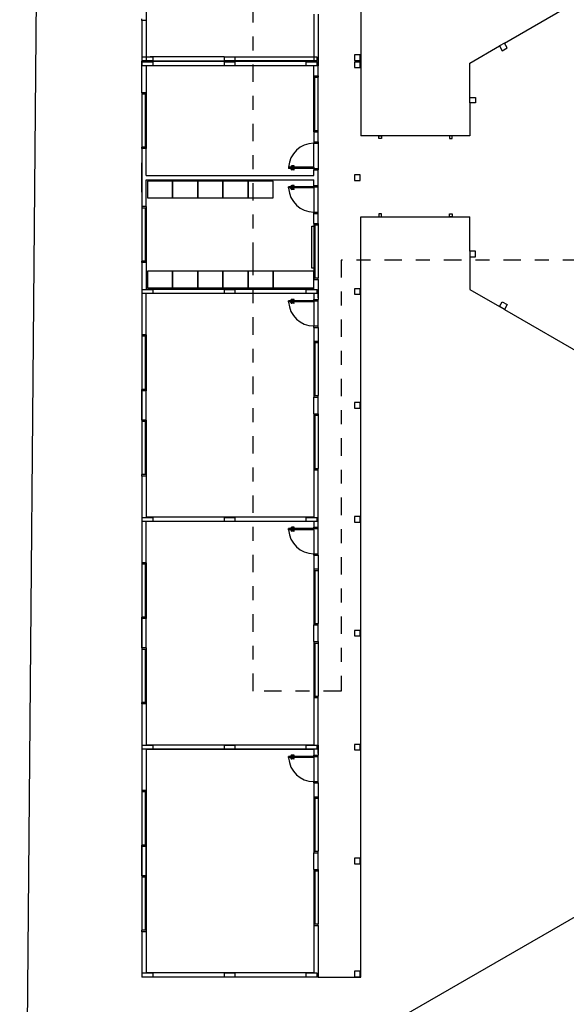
# Model space of a CAD drawing. Header units: millimetres. Extents: x 0 to 354, y 0 to 59.
# Tile 18 of 84: x 69 to 73, y 40 to 47. Entities that reach past the tile are written whole.
import ezdxf

# ---------------------------------------------------------------- set-up
doc = ezdxf.new("R2010")
doc.units = ezdxf.units.MM
doc.linetypes.add('DASHDOT', pattern=[1, 0.5, -0.25, 0, -0.25])
doc.layers.add('ARQ-HTC', color=9, linetype='Continuous')

msp = doc.modelspace()

# ---------------------------------------------------------------- linework, layer by layer
at = {"color": 2, "linetype": 'DASHDOT', "ltscale": 0.25}
msp.add_lwpolyline([(71.4527, 45.6006), (71.4527, 42.5164), (70.8239, 42.5164), (70.8239, 45.6006), (70.8262, 53.9926), (80.3908, 53.9926), (80.3885, 45.6006)], close=True, dxfattribs=at)
at = {"layer": 'ARQ-HTC', "color": 1, "linetype": 'Continuous'}
for p, q in [((69.3295, 54.0385), (69.1553, 34.0982)), ((71.5934, 51.9102), (71.5934, 46.4902)), ((71.5934, 48.6152), (71.5934, 47.0252)), ((72.6207, 47.1529), (73.7764, 47.8202)), ((70.0584, 47.7152), (70.0584, 47.3152)), ((71.2584, 47.3602), (71.2584, 47.0202)), ((71.2884, 47.3602), (71.2884, 46.9902)), ((70.0284, 47.3152), (70.0284, 47.3252)), ((70.0284, 47.3152), (70.0284, 46.9902)), ((70.0584, 47.3152), (70.0284, 47.3152)), ((70.0584, 47.3152), (70.0584, 47.0202)), ((72.3734, 47.0102), (72.5861, 47.1329)), ((72.6207, 47.1529), (72.5861, 47.1329)), ((72.5861, 47.1329), (72.6061, 47.0983)), ((72.6407, 47.1183), (72.6207, 47.1529)), ((71.5904, 47.0682), (71.5504, 47.0682)), ((71.5504, 47.0682), (71.5504, 47.0282)), ((71.5904, 47.0282), (71.5904, 47.0682)), ((72.6061, 47.0983), (72.6407, 47.1183)), ((70.1084, 47.0522), (70.0284, 47.0522)), ((70.0284, 47.0522), (70.0284, 47.0282)), ((70.0284, 47.0282), (70.1084, 47.0282)), ((70.0284, 46.7977), (70.0284, 47.0246)), ((70.1084, 47.0172), (70.0284, 47.0172)), ((70.0284, 47.0172), (70.0284, 46.9932)), ((70.0284, 46.9932), (70.1084, 46.9932)), ((71.2584, 47.0202), (70.0584, 47.0202)), ((71.2584, 47.0202), (70.0584, 47.0202)), ((71.2584, 46.9902), (70.0584, 46.9902)), ((71.2584, 46.9902), (70.0584, 46.9902)), ((70.6584, 46.9902), (70.0584, 46.9902)), ((70.0584, 46.9902), (70.0584, 46.7977)), ((70.6184, 47.0553), (70.0884, 47.0553)), ((70.0884, 47.0253), (70.6184, 47.0253)), ((70.1084, 47.0282), (70.1084, 47.0522)), ((70.1084, 46.9932), (70.1084, 47.0172)), ((70.6964, 47.0522), (70.6164, 47.0522)), ((70.6164, 47.0522), (70.6164, 47.0282)), ((70.6164, 47.0282), (70.6964, 47.0282)), ((70.6964, 47.0172), (70.6164, 47.0172)), ((70.6164, 47.0172), (70.6164, 46.9932)), ((70.6164, 46.9932), (70.6964, 46.9932)), ((70.6964, 47.0282), (70.6964, 47.0522)), ((70.6964, 46.9932), (70.6964, 47.0172)), ((70.6984, 47.0553), (71.2284, 47.0553)), ((71.2284, 47.0253), (70.6984, 47.0253)), ((71.2824, 47.0522), (71.2024, 47.0522)), ((71.2024, 47.0282), (71.2824, 47.0282)), ((71.2824, 47.0172), (71.2024, 47.0172)), ((71.2024, 47.0172), (71.2024, 46.9932)), ((71.2024, 46.9932), (71.2824, 46.9932)), ((71.2584, 46.9182), (71.2584, 46.9902)), ((71.2824, 47.0282), (71.2824, 47.0522)), ((71.2824, 46.9932), (71.2824, 47.0172)), ((71.2884, 46.9182), (71.2884, 47.0202)), ((71.5504, 47.0282), (71.5904, 47.0282)), ((71.5904, 47.0172), (71.5504, 47.0172)), ((71.5504, 47.0172), (71.5504, 46.9772)), ((71.5904, 46.9772), (71.5904, 47.0172)), ((72.3734, 46.7646), (72.3734, 47.0102)), ((71.2584, 46.5182), (71.2584, 46.9182)), ((71.2584, 46.9182), (71.2884, 46.9182)), ((71.2884, 46.9182), (71.2884, 46.9082)), ((71.5504, 46.9772), (71.5904, 46.9772)), ((71.2584, 46.9082), (71.2884, 46.9082)), ((71.2644, 46.5282), (71.2644, 46.9082)), ((71.2884, 46.5282), (71.2884, 46.9082)), ((70.0584, 46.7977), (70.0284, 46.7977)), ((70.0284, 46.7977), (70.0284, 46.7877)), ((70.0284, 46.7877), (70.0284, 46.4077)), ((70.0584, 46.7877), (70.0284, 46.7877)), ((70.0524, 46.7877), (70.0524, 46.4077)), ((70.0584, 46.7977), (70.0584, 46.3977)), ((72.3734, 46.7246), (72.3734, 46.7646)), ((72.3734, 46.7646), (72.4134, 46.7646)), ((72.4134, 46.7246), (72.3734, 46.7246)), ((72.3734, 46.7246), (72.3734, 46.4902)), ((72.4134, 46.7646), (72.4134, 46.7246)), ((71.2584, 46.5282), (71.2884, 46.5282)), ((71.2584, 46.5182), (71.2884, 46.5182)), ((71.2584, 46.5182), (71.2584, 46.4463)), ((71.2884, 46.5182), (71.2884, 46.5282)), ((71.2884, 46.4463), (71.2884, 46.5182)), ((71.2584, 46.4463), (71.2884, 46.4463)), ((71.2584, 46.4463), (71.2884, 46.4463)), ((71.2584, 46.4463), (71.2584, 46.4363)), ((71.2584, 46.2643), (71.2584, 46.4363)), ((71.2584, 46.4363), (71.2884, 46.4363)), ((71.2884, 46.4463), (71.2884, 46.4363)), ((71.2884, 46.4363), (71.2884, 46.2563)), ((72.3734, 46.4902), (71.5934, 46.4902)), ((71.7234, 46.4702), (71.7234, 46.4902)), ((71.7234, 46.4902), (71.7434, 46.4902)), ((71.7434, 46.4702), (71.7234, 46.4702)), ((71.7434, 46.4902), (71.7434, 46.4702)), ((72.2284, 46.4902), (72.2284, 46.4702)), ((72.2484, 46.4902), (72.2284, 46.4902)), ((72.2284, 46.4702), (72.2484, 46.4702)), ((72.2484, 46.4702), (72.2484, 46.4902)), ((70.0584, 46.4077), (70.0284, 46.4077)), ((70.0284, 46.3977), (70.0284, 46.4077)), ((70.0284, 46.3977), (70.0284, 45.9827)), ((70.0584, 46.3977), (70.0284, 46.3977)), ((70.0584, 46.2052), (70.0584, 46.3977)), ((70.0284, 46.0852), (70.0284, 46.2952)), ((71.2584, 46.2643), (71.0784, 46.2643)), ((71.0784, 46.2643), (71.0784, 46.2563)), ((71.2584, 46.2563), (71.0784, 46.2563)), ((71.1015, 46.2653), (71.0915, 46.2653)), ((71.0915, 46.2653), (71.0915, 46.2643)), ((71.0915, 46.2553), (71.0915, 46.2563)), ((71.1015, 46.2553), (71.0915, 46.2553)), ((71.0945, 46.2683), (71.0945, 46.2653)), ((71.0945, 46.2523), (71.0945, 46.2553)), ((71.0985, 46.2683), (71.0985, 46.2653)), ((71.0985, 46.2523), (71.0985, 46.2553)), ((71.1165, 46.2743), (71.1005, 46.2743)), ((71.1165, 46.2703), (71.1005, 46.2703)), ((71.1165, 46.2503), (71.1005, 46.2503)), ((71.1165, 46.2463), (71.1005, 46.2463)), ((71.1015, 46.2653), (71.1015, 46.2643)), ((71.1015, 46.2553), (71.1015, 46.2563)), ((71.2584, 46.2643), (71.2584, 46.2563)), ((71.2584, 46.2563), (71.2884, 46.2563)), ((71.2584, 46.2563), (71.2584, 46.2463)), ((71.2584, 46.2463), (71.2884, 46.2463)), ((71.2584, 46.2052), (71.2584, 46.2463)), ((71.2584, 46.2463), (71.2884, 46.2463)), ((71.2884, 46.2563), (71.2884, 46.2463)), ((71.2884, 46.134), (71.2884, 46.2463)), ((70.0584, 46.2052), (71.2584, 46.2052)), ((70.0584, 46.1752), (71.2584, 46.1752)), ((70.0584, 45.9827), (70.0584, 46.1752)), ((70.2488, 46.1657), (70.0688, 46.1657)), ((70.0688, 46.1657), (70.0688, 46.0457)), ((70.4288, 46.1657), (70.2488, 46.1657)), ((70.2488, 46.1657), (70.2488, 46.0457)), ((70.2488, 46.0457), (70.2488, 46.1657)), ((70.4288, 46.0457), (70.4288, 46.1657)), ((70.6088, 46.1657), (70.4288, 46.1657)), ((70.4288, 46.1657), (70.4288, 46.0457)), ((70.6088, 46.0457), (70.6088, 46.1657)), ((70.7888, 46.1657), (70.6088, 46.1657)), ((70.6088, 46.1657), (70.6088, 46.0457)), ((70.9688, 46.1657), (70.7888, 46.1657)), ((70.7888, 46.1657), (70.7888, 46.0457)), ((70.7888, 46.0457), (70.7888, 46.1657)), ((70.9688, 46.0457), (70.9688, 46.1657)), ((71.2584, 46.134), (71.2584, 46.1752)), ((71.5904, 46.2102), (71.5504, 46.2102)), ((71.5504, 46.2102), (71.5504, 46.1702)), ((71.5504, 46.1702), (71.5904, 46.1702)), ((71.5904, 46.1702), (71.5904, 46.2102)), ((71.2584, 46.124), (71.0784, 46.124)), ((71.0784, 46.116), (71.0784, 46.124)), ((71.2584, 46.116), (71.0784, 46.116)), ((71.1015, 46.125), (71.0915, 46.125)), ((71.0915, 46.125), (71.0915, 46.124)), ((71.0915, 46.115), (71.0915, 46.116)), ((71.1015, 46.115), (71.0915, 46.115)), ((71.0945, 46.128), (71.0945, 46.125)), ((71.0945, 46.112), (71.0945, 46.115)), ((71.0985, 46.128), (71.0985, 46.125)), ((71.0985, 46.112), (71.0985, 46.115)), ((71.1165, 46.134), (71.1005, 46.134)), ((71.1165, 46.13), (71.1005, 46.13)), ((71.1165, 46.11), (71.1005, 46.11)), ((71.1165, 46.106), (71.1005, 46.106)), ((71.1015, 46.125), (71.1015, 46.124)), ((71.1015, 46.115), (71.1015, 46.116)), ((71.2584, 46.134), (71.2884, 46.134)), ((71.2584, 46.124), (71.2584, 46.134)), ((71.2584, 46.134), (71.2884, 46.134)), ((71.2584, 46.124), (71.2884, 46.124)), ((71.2584, 46.116), (71.2584, 46.124)), ((71.2584, 46.116), (71.2584, 45.944)), ((71.2884, 46.124), (71.2884, 46.134)), ((71.2884, 45.944), (71.2884, 46.124)), ((70.0688, 46.0457), (70.2488, 46.0457)), ((70.2488, 46.0457), (70.4288, 46.0457)), ((70.4288, 46.0457), (70.6088, 46.0457)), ((70.6088, 46.0457), (70.7888, 46.0457)), ((70.7888, 46.0457), (70.9688, 46.0457)), ((70.0584, 45.9827), (70.0284, 45.9827)), ((70.0284, 45.9827), (70.0284, 45.9727)), ((70.0584, 45.9727), (70.0284, 45.9727)), ((70.0284, 45.9727), (70.0284, 45.5927)), ((70.0524, 45.9727), (70.0524, 45.5927)), ((70.0584, 45.9827), (70.0584, 45.5827)), ((71.2584, 45.944), (71.2884, 45.944)), ((71.2584, 45.934), (71.2584, 45.944)), ((71.2584, 45.934), (71.2884, 45.934)), ((71.2584, 45.934), (71.2884, 45.934)), ((71.2584, 45.8621), (71.2584, 45.934)), ((71.2884, 45.934), (71.2884, 45.944)), ((71.2884, 45.8621), (71.2884, 45.934)), ((71.2584, 45.8621), (71.2584, 45.4621)), ((71.2584, 45.8621), (71.2884, 45.8621)), ((71.2884, 45.8621), (71.2884, 45.8521)), ((71.5934, 45.3952), (71.5934, 45.9102)), ((71.5934, 45.9102), (72.3734, 45.9102)), ((71.5934, 40.4702), (71.5934, 45.9002)), ((71.7434, 45.9302), (71.7234, 45.9302)), ((71.7234, 45.9302), (71.7234, 45.9102)), ((71.7234, 45.9102), (71.7434, 45.9102)), ((71.7434, 45.9102), (71.7434, 45.9302)), ((72.2284, 45.9102), (72.2284, 45.9302)), ((72.2284, 45.9302), (72.2484, 45.9302)), ((72.2484, 45.9102), (72.2284, 45.9102)), ((72.2484, 45.9302), (72.2484, 45.9102)), ((72.3734, 45.6642), (72.3734, 45.9102)), ((71.2447, 45.5422), (71.2447, 45.8422)), ((71.2447, 45.8422), (71.2547, 45.8422)), ((71.2584, 45.8521), (71.2884, 45.8521)), ((71.2644, 45.8521), (71.2644, 45.4721)), ((71.2884, 45.8521), (71.2884, 45.4721)), ((72.4134, 45.6642), (72.3734, 45.6642)), ((72.3734, 45.6642), (72.3734, 45.6242)), ((72.4134, 45.6242), (72.4134, 45.6642)), ((70.0284, 45.5827), (70.0284, 45.5927)), ((70.0584, 45.5927), (70.0284, 45.5927)), ((70.0284, 45.5827), (70.0284, 45.0652)), ((70.0584, 45.5827), (70.0284, 45.5827)), ((70.0584, 45.5827), (70.0584, 45.3902)), ((72.3734, 45.6242), (72.4134, 45.6242)), ((72.3734, 45.6242), (72.3734, 45.3902)), ((70.2488, 45.5219), (70.0688, 45.5219)), ((70.0688, 45.5219), (70.0688, 45.4019)), ((70.2488, 45.4019), (70.2488, 45.5219)), ((70.4288, 45.5219), (70.2488, 45.5219)), ((70.2488, 45.5219), (70.2488, 45.4019)), ((70.6088, 45.5219), (70.4288, 45.5219)), ((70.4288, 45.5219), (70.4288, 45.4019)), ((70.4288, 45.4019), (70.4288, 45.5219)), ((70.7888, 45.5219), (70.6088, 45.5219)), ((70.6088, 45.5219), (70.6088, 45.4019)), ((70.6088, 45.4019), (70.6088, 45.5219)), ((70.7888, 45.4019), (70.7888, 45.5219)), ((70.9688, 45.5219), (70.7888, 45.5219)), ((70.7888, 45.5219), (70.7888, 45.4019)), ((70.9688, 45.4019), (70.9688, 45.5219)), ((71.2584, 45.5219), (70.9688, 45.5219)), ((70.9688, 45.5219), (70.9688, 45.4019)), ((71.2547, 45.5422), (71.2447, 45.5422)), ((71.2584, 45.4019), (71.2584, 45.5219)), ((71.2584, 45.4721), (71.2884, 45.4721)), ((71.2584, 45.4621), (71.2884, 45.4621)), ((71.2584, 45.3902), (71.2584, 45.4621)), ((71.2884, 45.4621), (71.2884, 45.4721)), ((71.2884, 45.4621), (71.2884, 45.319)), ((70.1084, 45.3872), (70.0284, 45.3872)), ((70.0284, 45.3872), (70.0284, 45.3632)), ((71.2584, 45.3902), (70.0584, 45.3902)), ((70.0688, 45.4019), (70.2488, 45.4019)), ((70.1084, 45.3632), (70.1084, 45.3872)), ((70.2488, 45.4019), (70.4288, 45.4019)), ((70.4288, 45.4019), (70.6088, 45.4019)), ((70.6088, 45.4019), (70.7888, 45.4019)), ((70.6964, 45.3872), (70.6164, 45.3872)), ((70.6164, 45.3872), (70.6164, 45.3632)), ((70.6964, 45.3632), (70.6964, 45.3872)), ((70.7888, 45.4019), (70.9688, 45.4019)), ((70.9688, 45.4019), (71.2584, 45.4019)), ((71.2824, 45.3872), (71.2024, 45.3872)), ((71.2024, 45.3872), (71.2024, 45.3632)), ((71.2824, 45.3632), (71.2824, 45.3872)), ((71.2884, 45.3302), (71.2884, 45.3902)), ((71.5904, 45.3952), (71.5504, 45.3952)), ((71.5504, 45.3952), (71.5504, 45.3552)), ((71.5904, 45.3552), (71.5904, 45.3952)), ((72.3734, 45.3902), (72.5861, 45.2674)), ((70.0284, 45.3632), (70.1084, 45.3632)), ((71.2584, 45.3602), (70.0584, 45.3602)), ((70.0584, 45.0652), (70.0584, 45.3602)), ((70.6164, 45.3632), (70.6964, 45.3632)), ((71.2584, 45.309), (71.0784, 45.309)), ((71.0784, 45.301), (71.0784, 45.309)), ((71.2584, 45.301), (71.0784, 45.301)), ((71.1015, 45.31), (71.0915, 45.31)), ((71.0915, 45.31), (71.0915, 45.309)), ((71.0915, 45.3), (71.0915, 45.301)), ((71.1015, 45.3), (71.0915, 45.3)), ((71.0945, 45.313), (71.0945, 45.31)), ((71.0945, 45.297), (71.0945, 45.3)), ((71.0985, 45.313), (71.0985, 45.31)), ((71.0985, 45.297), (71.0985, 45.3)), ((71.1165, 45.319), (71.1005, 45.319)), ((71.1165, 45.315), (71.1005, 45.315)), ((71.1015, 45.31), (71.1015, 45.309)), ((71.1015, 45.3), (71.1015, 45.301)), ((71.2024, 45.3632), (71.2824, 45.3632)), ((71.2584, 45.3602), (71.2584, 45.319)), ((71.2584, 45.319), (71.2884, 45.319)), ((71.2584, 45.319), (71.2884, 45.319)), ((71.2584, 45.309), (71.2584, 45.319)), ((71.2584, 45.309), (71.2884, 45.309)), ((71.2584, 45.301), (71.2584, 45.309)), ((71.2584, 45.301), (71.2584, 45.129)), ((71.2884, 45.309), (71.2884, 45.319)), ((71.2884, 45.129), (71.2884, 45.309)), ((71.5504, 45.3552), (71.5904, 45.3552)), ((71.5934, 43.7652), (71.5934, 45.3552)), ((72.5861, 45.2674), (72.6061, 45.302)), ((72.6061, 45.302), (72.6407, 45.282)), ((71.1165, 45.295), (71.1005, 45.295)), ((71.1165, 45.291), (71.1005, 45.291)), ((72.6207, 45.2474), (72.5861, 45.2674)), ((72.6407, 45.282), (72.6207, 45.2474)), ((72.6207, 45.2474), (73.7763, 44.5802)), ((71.2584, 45.129), (71.2884, 45.129)), ((71.2584, 45.119), (71.2584, 45.129)), ((71.2584, 45.119), (71.2584, 45.0202)), ((71.2584, 45.119), (71.2884, 45.119)), ((71.2584, 45.119), (71.2884, 45.119)), ((71.2884, 45.119), (71.2884, 45.129)), ((71.2884, 45.119), (71.2884, 45.0202)), ((70.0584, 45.0652), (70.0284, 45.0652)), ((70.0284, 45.0652), (70.0284, 45.0552)), ((70.0284, 45.0552), (70.0284, 44.6752)), ((70.0584, 45.0552), (70.0284, 45.0552)), ((70.0524, 45.0552), (70.0524, 44.6752)), ((70.0584, 45.0652), (70.0584, 44.6652)), ((71.2584, 45.0202), (71.2884, 45.0202)), ((71.2584, 45.0202), (71.2584, 44.6202)), ((71.2884, 45.0202), (71.2884, 45.0102)), ((71.2584, 45.0102), (71.2884, 45.0102)), ((71.2644, 45.0102), (71.2644, 44.6302)), ((71.2884, 45.0102), (71.2884, 44.6302)), ((70.0584, 44.6752), (70.0284, 44.6752)), ((70.0284, 44.6652), (70.0284, 44.6752)), ((70.0284, 44.6652), (70.0284, 44.4552)), ((70.0284, 44.4552), (70.0284, 44.6652)), ((70.0584, 44.6652), (70.0284, 44.6652)), ((70.0584, 44.4552), (70.0584, 44.6652)), ((71.2584, 44.6302), (71.2884, 44.6302)), ((71.2584, 44.6202), (71.2884, 44.6202)), ((71.2584, 44.5002), (71.2584, 44.6202)), ((71.2584, 44.5002), (71.2584, 44.6202)), ((71.2884, 44.6202), (71.2884, 44.6302)), ((71.2884, 44.5002), (71.2884, 44.6202)), ((71.2884, 44.5002), (71.2884, 44.6202)), ((71.5904, 44.5812), (71.5504, 44.5812)), ((71.5504, 44.5812), (71.5504, 44.5412)), ((71.5504, 44.5412), (71.5904, 44.5412)), ((71.5904, 44.5412), (71.5904, 44.5812)), ((70.0584, 44.4552), (70.0284, 44.4552)), ((70.0284, 44.4552), (70.0284, 44.4452)), ((70.0584, 44.4552), (70.0584, 44.0552)), ((71.2584, 44.5002), (71.2584, 44.1002)), ((71.2584, 44.5002), (71.2884, 44.5002)), ((71.2584, 44.4902), (71.2884, 44.4902)), ((71.2644, 44.4902), (71.2644, 44.1102)), ((71.2884, 44.5002), (71.2884, 44.4902)), ((71.2884, 44.4902), (71.2884, 44.1102)), ((70.0584, 44.4452), (70.0284, 44.4452)), ((70.0284, 44.4452), (70.0284, 44.0652)), ((70.0524, 44.4452), (70.0524, 44.0652)), ((71.2584, 44.1102), (71.2884, 44.1102)), ((71.2584, 44.1002), (71.2584, 43.7602)), ((71.2584, 44.1002), (71.2884, 44.1002)), ((71.2884, 44.1002), (71.2884, 44.1102)), ((71.2884, 43.689), (71.2884, 44.1002)), ((70.0584, 44.0652), (70.0284, 44.0652)), ((70.0284, 44.0552), (70.0284, 44.0652)), ((70.0284, 44.0552), (70.0284, 43.4352)), ((70.0584, 44.0552), (70.0284, 44.0552)), ((70.0584, 44.0552), (70.0584, 43.7602)), ((70.1084, 43.7572), (70.0284, 43.7572)), ((70.0284, 43.7572), (70.0284, 43.7332)), ((71.2584, 43.7602), (70.0584, 43.7602)), ((70.1084, 43.7332), (70.1084, 43.7572)), ((70.6964, 43.7572), (70.6164, 43.7572)), ((70.6164, 43.7572), (70.6164, 43.7332)), ((70.6964, 43.7332), (70.6964, 43.7572)), ((71.2824, 43.7572), (71.2024, 43.7572)), ((71.2024, 43.7572), (71.2024, 43.7332)), ((71.2824, 43.7332), (71.2824, 43.7572)), ((71.5904, 43.7652), (71.5504, 43.7652)), ((71.5504, 43.7652), (71.5504, 43.7252)), ((71.5904, 43.7252), (71.5904, 43.7652)), ((70.0284, 43.7332), (70.1084, 43.7332)), ((71.2584, 43.7302), (70.0584, 43.7302)), ((70.0584, 43.4352), (70.0584, 43.7302)), ((70.6164, 43.7332), (70.6964, 43.7332)), ((71.2584, 43.679), (71.0784, 43.679)), ((71.0784, 43.671), (71.0784, 43.679)), ((71.1015, 43.68), (71.0915, 43.68)), ((71.0915, 43.68), (71.0915, 43.679)), ((71.0945, 43.683), (71.0945, 43.68)), ((71.0985, 43.683), (71.0985, 43.68)), ((71.1165, 43.689), (71.1005, 43.689)), ((71.1165, 43.685), (71.1005, 43.685)), ((71.1015, 43.68), (71.1015, 43.679)), ((71.2024, 43.7332), (71.2824, 43.7332)), ((71.2584, 43.7302), (71.2584, 43.689)), ((71.2584, 43.689), (71.2884, 43.689)), ((71.2584, 43.689), (71.2884, 43.689)), ((71.2584, 43.679), (71.2584, 43.689)), ((71.2584, 43.679), (71.2884, 43.679)), ((71.2584, 43.671), (71.2584, 43.679)), ((71.2884, 43.679), (71.2884, 43.689)), ((71.2884, 43.499), (71.2884, 43.679)), ((71.5504, 43.7252), (71.5904, 43.7252)), ((71.5934, 42.1352), (71.5934, 43.7252)), ((71.2584, 43.671), (71.0784, 43.671)), ((71.0915, 43.67), (71.0915, 43.671)), ((71.1015, 43.67), (71.0915, 43.67)), ((71.0945, 43.667), (71.0945, 43.67)), ((71.0985, 43.667), (71.0985, 43.67)), ((71.1165, 43.665), (71.1005, 43.665)), ((71.1165, 43.661), (71.1005, 43.661)), ((71.1015, 43.67), (71.1015, 43.671)), ((71.2584, 43.671), (71.2584, 43.499)), ((71.2584, 43.499), (71.2884, 43.499)), ((71.2584, 43.489), (71.2584, 43.499)), ((71.2584, 43.489), (71.2584, 43.3902)), ((71.2584, 43.489), (71.2884, 43.489)), ((71.2584, 43.489), (71.2884, 43.489)), ((71.2884, 43.489), (71.2884, 43.499)), ((71.2884, 43.489), (71.2884, 43.3902)), ((70.0284, 43.4352), (70.0284, 43.4252)), ((70.0584, 43.4352), (70.0284, 43.4352)), ((70.0584, 43.4252), (70.0284, 43.4252)), ((70.0284, 43.4252), (70.0284, 43.0452)), ((70.0524, 43.4252), (70.0524, 43.0452)), ((70.0584, 43.4352), (70.0584, 43.0352)), ((71.2584, 43.3902), (71.2884, 43.3902)), ((71.2584, 43.3902), (71.2584, 42.9902)), ((71.2584, 43.3802), (71.2884, 43.3802)), ((71.2644, 43.3802), (71.2644, 43.0002)), ((71.2884, 43.3902), (71.2884, 43.3802)), ((71.2884, 43.3802), (71.2884, 43.0002)), ((70.0284, 43.0352), (70.0284, 43.0452)), ((70.0584, 43.0452), (70.0284, 43.0452)), ((70.0284, 42.8252), (70.0284, 43.0352)), ((70.0284, 43.0352), (70.0284, 42.8252)), ((70.0584, 43.0352), (70.0284, 43.0352)), ((70.0584, 42.8252), (70.0584, 43.0352)), ((71.2584, 43.0002), (71.2884, 43.0002)), ((71.2584, 42.8702), (71.2584, 42.9902)), ((71.2584, 42.8702), (71.2584, 42.9902)), ((71.2584, 42.9902), (71.2884, 42.9902)), ((71.2884, 42.9902), (71.2884, 43.0002)), ((71.2884, 42.8702), (71.2884, 42.9902)), ((71.2884, 42.8702), (71.2884, 42.9902)), ((71.5904, 42.9512), (71.5504, 42.9512)), ((71.5504, 42.9512), (71.5504, 42.9112)), ((71.5504, 42.9112), (71.5904, 42.9112)), ((71.5904, 42.9112), (71.5904, 42.9512)), ((71.2584, 42.8702), (71.2884, 42.8702)), ((71.2584, 42.8702), (71.2584, 42.4702)), ((71.2584, 42.8602), (71.2884, 42.8602)), ((71.2644, 42.8602), (71.2644, 42.4802)), ((71.2884, 42.8702), (71.2884, 42.8602)), ((71.2884, 42.8602), (71.2884, 42.4802)), ((70.0284, 42.8252), (70.0284, 42.8152)), ((70.0584, 42.8252), (70.0284, 42.8252)), ((70.0584, 42.8152), (70.0284, 42.8152)), ((70.0284, 42.8152), (70.0284, 42.4352)), ((70.0524, 42.8152), (70.0524, 42.4352)), ((70.0584, 42.8252), (70.0584, 42.4252)), ((71.2584, 42.4802), (71.2884, 42.4802)), ((71.2884, 42.4702), (71.2884, 42.4802)), ((70.0284, 42.4252), (70.0284, 42.4352)), ((70.0584, 42.4352), (70.0284, 42.4352)), ((70.0284, 42.4252), (70.0284, 42.1002)), ((70.0584, 42.4252), (70.0284, 42.4252)), ((70.0584, 42.4252), (70.0584, 42.1302)), ((71.2584, 42.4702), (71.2584, 42.1302)), ((71.2584, 42.4702), (71.2884, 42.4702)), ((71.2884, 42.1002), (71.2884, 42.4702)), ((70.0284, 39.1144), (75.5705, 42.3152)), ((70.0284, 42.1302), (70.0284, 41.8052)), ((70.1084, 42.1272), (70.0284, 42.1272)), ((70.0284, 42.1272), (70.0284, 42.1032)), ((71.2584, 42.1302), (70.0584, 42.1302)), ((70.1084, 42.1032), (70.1084, 42.1272)), ((70.6964, 42.1272), (70.6164, 42.1272)), ((70.6164, 42.1272), (70.6164, 42.1032)), ((70.6964, 42.1032), (70.6964, 42.1272)), ((71.2824, 42.1272), (71.2024, 42.1272)), ((71.2024, 42.1272), (71.2024, 42.1032)), ((71.2824, 42.1032), (71.2824, 42.1272)), ((71.2884, 42.1302), (71.2884, 42.059)), ((71.2884, 42.0702), (71.2884, 42.1302)), ((71.5504, 42.1352), (71.5504, 42.0952)), ((71.5904, 42.1352), (71.5504, 42.1352)), ((71.5904, 42.0952), (71.5904, 42.1352)), ((70.0284, 42.1032), (70.1084, 42.1032)), ((70.0584, 42.1002), (71.2584, 42.1002)), ((71.2584, 42.1002), (70.0584, 42.1002)), ((70.0584, 42.1002), (70.0584, 41.8052)), ((70.6164, 42.1032), (70.6964, 42.1032)), ((71.1165, 42.059), (71.1005, 42.059)), ((71.2024, 42.1032), (71.2824, 42.1032)), ((71.2584, 42.1002), (71.2584, 42.059)), ((71.2584, 42.059), (71.2884, 42.059)), ((71.2584, 42.049), (71.2584, 42.059)), ((71.2584, 42.059), (71.2884, 42.059)), ((71.2884, 42.049), (71.2884, 42.059)), ((71.5504, 42.0952), (71.5904, 42.0952)), ((71.2584, 42.049), (71.0784, 42.049)), ((71.0784, 42.041), (71.0784, 42.049)), ((71.2584, 42.041), (71.0784, 42.041)), ((71.1015, 42.05), (71.0915, 42.05)), ((71.0915, 42.05), (71.0915, 42.049)), ((71.0915, 42.04), (71.0915, 42.041)), ((71.1015, 42.04), (71.0915, 42.04)), ((71.0945, 42.053), (71.0945, 42.05)), ((71.0945, 42.037), (71.0945, 42.04)), ((71.0985, 42.053), (71.0985, 42.05)), ((71.0985, 42.037), (71.0985, 42.04)), ((71.1165, 42.055), (71.1005, 42.055)), ((71.1165, 42.035), (71.1005, 42.035)), ((71.1165, 42.031), (71.1005, 42.031)), ((71.1015, 42.05), (71.1015, 42.049)), ((71.1015, 42.04), (71.1015, 42.041)), ((71.2584, 42.049), (71.2884, 42.049)), ((71.2584, 42.041), (71.2584, 42.049)), ((71.2584, 42.041), (71.2584, 41.869)), ((71.2884, 41.869), (71.2884, 42.049)), ((71.2584, 41.869), (71.2884, 41.869)), ((71.2584, 41.859), (71.2584, 41.869)), ((71.2584, 41.859), (71.2584, 41.7602)), ((71.2584, 41.859), (71.2884, 41.859)), ((71.2584, 41.859), (71.2884, 41.859)), ((71.2884, 41.859), (71.2884, 41.869)), ((71.2884, 41.859), (71.2884, 41.7602)), ((70.0584, 41.8052), (70.0284, 41.8052)), ((70.0284, 41.8052), (70.0284, 41.7952)), ((70.0584, 41.7952), (70.0284, 41.7952)), ((70.0284, 41.7952), (70.0284, 41.4152)), ((70.0524, 41.7952), (70.0524, 41.4152)), ((70.0584, 41.8052), (70.0584, 41.4052)), ((71.2584, 41.7602), (71.2884, 41.7602)), ((71.2584, 41.7602), (71.2584, 41.3602)), ((71.2584, 41.7502), (71.2884, 41.7502)), ((71.2644, 41.7502), (71.2644, 41.3702)), ((71.2884, 41.7602), (71.2884, 41.7502)), ((71.2884, 41.7502), (71.2884, 41.3702)), ((70.0584, 41.4152), (70.0284, 41.4152)), ((70.0284, 41.4052), (70.0284, 41.4152)), ((70.0284, 41.1952), (70.0284, 41.4052)), ((70.0284, 41.4052), (70.0284, 41.1952)), ((70.0584, 41.4052), (70.0284, 41.4052)), ((70.0584, 41.1952), (70.0584, 41.4052)), ((70.0584, 41.4052), (70.0584, 41.1952)), ((71.2584, 41.3702), (71.2884, 41.3702)), ((71.2584, 41.2402), (71.2584, 41.3602)), ((71.2584, 41.2402), (71.2584, 41.3602)), ((71.2584, 41.3602), (71.2884, 41.3602)), ((71.2884, 41.3602), (71.2884, 41.3702)), ((71.2884, 41.2402), (71.2884, 41.3602)), ((71.2884, 41.2402), (71.2884, 41.3602)), ((71.5904, 41.3212), (71.5504, 41.3212)), ((71.5504, 41.3212), (71.5504, 41.2812)), ((71.5904, 41.2812), (71.5904, 41.3212)), ((71.2584, 41.2402), (71.2884, 41.2402)), ((71.2584, 41.2402), (71.2584, 40.8402)), ((71.2584, 41.2302), (71.2884, 41.2302)), ((71.2644, 41.2302), (71.2644, 40.8502)), ((71.2884, 41.2402), (71.2884, 41.2302)), ((71.2884, 41.2302), (71.2884, 40.8502)), ((71.5504, 41.2812), (71.5904, 41.2812)), ((70.0584, 41.1952), (70.0284, 41.1952)), ((70.0284, 41.1952), (70.0284, 41.1852)), ((70.0584, 41.1852), (70.0284, 41.1852)), ((70.0284, 41.1852), (70.0284, 40.8052)), ((70.0524, 41.1852), (70.0524, 40.8052)), ((70.0584, 41.1952), (70.0584, 40.7952)), ((70.0584, 40.8052), (70.0284, 40.8052)), ((70.0284, 40.7952), (70.0284, 40.8052)), ((70.0284, 40.7952), (70.0284, 40.4702)), ((70.0584, 40.7952), (70.0284, 40.7952)), ((70.0584, 40.7952), (70.0584, 40.5002)), ((71.2584, 40.8502), (71.2884, 40.8502)), ((71.2584, 40.8402), (71.2584, 40.5002)), ((71.2584, 40.8402), (71.2884, 40.8402)), ((71.2884, 40.8402), (71.2884, 40.8502)), ((71.2884, 40.8402), (71.2884, 40.4702)), ((71.5904, 40.5132), (71.5504, 40.5132)), ((71.5504, 40.5132), (71.5504, 40.4732)), ((71.5904, 40.4732), (71.5904, 40.5132)), ((70.1084, 40.4972), (70.0284, 40.4972)), ((70.0284, 40.4972), (70.0284, 40.4732)), ((70.0284, 40.4732), (70.1084, 40.4732)), ((71.2884, 40.4702), (70.0284, 40.4702)), ((71.2584, 40.5002), (70.0584, 40.5002)), ((70.1084, 40.4732), (70.1084, 40.4972)), ((70.6964, 40.4972), (70.6164, 40.4972)), ((70.6164, 40.4972), (70.6164, 40.4732)), ((70.6164, 40.4732), (70.6964, 40.4732)), ((70.6964, 40.4732), (70.6964, 40.4972)), ((71.2824, 40.4972), (71.2024, 40.4972)), ((71.2024, 40.4972), (71.2024, 40.4732)), ((71.2024, 40.4732), (71.2824, 40.4732)), ((71.2824, 40.4732), (71.2824, 40.4972)), ((71.2884, 40.4702), (71.5934, 40.4702)), ((71.5504, 40.4732), (71.5904, 40.4732))]:
    msp.add_line(p, q, dxfattribs=at)
for centre, radius, start, end in [((71.2582, 46.2563), 0.18, 89.92834, 177.13402), ((71.1005, 46.2683), 0.006, 90, 180), ((71.1005, 46.2523), 0.006, 180, 270), ((71.1005, 46.2683), 0.002, 90, 180), ((71.1005, 46.2523), 0.002, 180, 270), ((71.1165, 46.2723), 0.002, 270, 90), ((71.1165, 46.2483), 0.002, 270, 90), ((71.2582, 46.124), 0.18, 182.86598, 270.07166), ((71.1005, 46.128), 0.006, 90, 180), ((71.1005, 46.112), 0.006, 180, 270), ((71.1005, 46.128), 0.002, 90, 180), ((71.1005, 46.112), 0.002, 180, 270), ((71.1165, 46.132), 0.002, 270, 90), ((71.1165, 46.108), 0.002, 270, 90), ((71.2582, 45.309), 0.18, 182.86598, 270.07166), ((71.1005, 45.313), 0.006, 90, 180), ((71.1005, 45.297), 0.006, 180, 270), ((71.1005, 45.313), 0.002, 90, 180), ((71.1005, 45.297), 0.002, 180, 270), ((71.1165, 45.317), 0.002, 270, 90), ((71.1165, 45.293), 0.002, 270, 90), ((71.1005, 43.683), 0.006, 90, 180), ((71.1005, 43.683), 0.002, 90, 180), ((71.1165, 43.687), 0.002, 270, 90), ((71.2582, 43.679), 0.18, 182.86598, 270.07166), ((71.1005, 43.667), 0.006, 180, 270), ((71.1005, 43.667), 0.002, 180, 270), ((71.1165, 43.663), 0.002, 270, 90), ((71.1005, 42.053), 0.006, 90, 180), ((71.1165, 42.057), 0.002, 270, 90), ((71.2582, 42.049), 0.18, 182.86598, 270.07166), ((71.1005, 42.037), 0.006, 180, 270), ((71.1005, 42.053), 0.002, 90, 180), ((71.1005, 42.037), 0.002, 180, 270), ((71.1165, 42.033), 0.002, 270, 90)]:
    msp.add_arc(centre, radius, start, end, dxfattribs=at)

doc.saveas('drawing.dxf')
